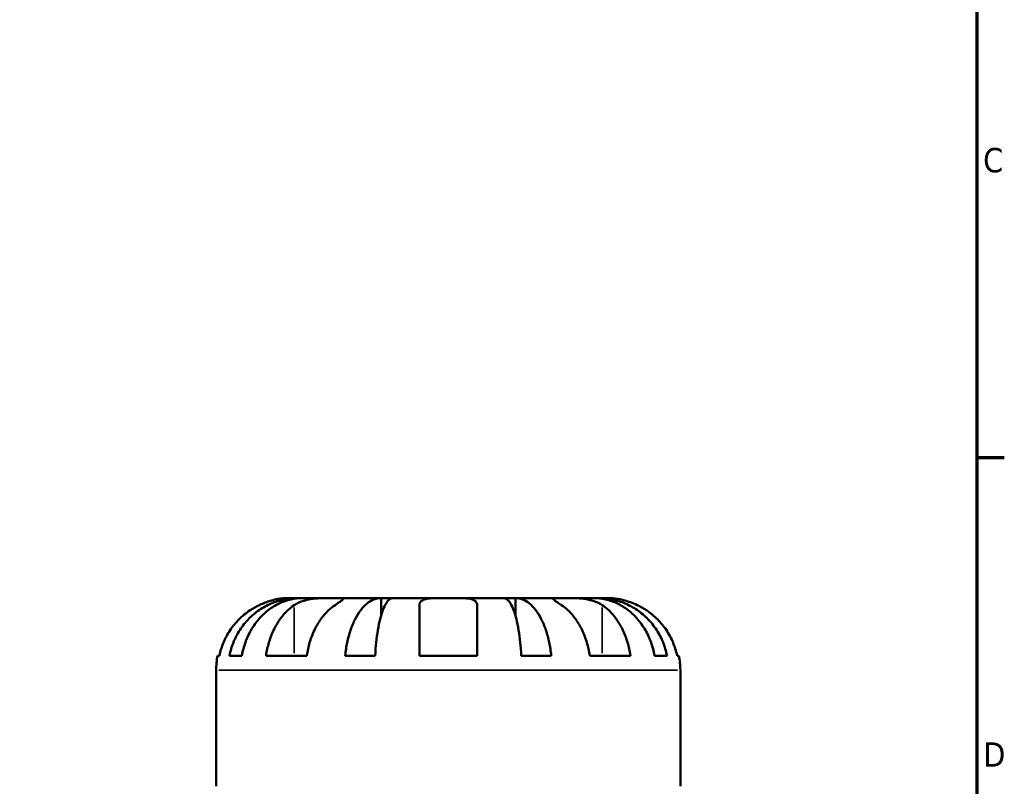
# Model space of a CAD drawing. Header units: millimetres. Extents: x 0 to 896, y 0 to 594.
# Tile 8 of 12: x 701 to 824, y 330 to 426. Entities that reach past the tile are written whole.
import ezdxf

# ---------------------------------------------------------------- set-up
doc = ezdxf.new("R2010")
doc.units = ezdxf.units.MM
for name, color, linetype, lineweight in [('Border (ANSI)', 7, 'Continuous', 70), ('Visible (ANSI)', 7, 'Continuous', 50), ('Visible Narrow (ANSI)', 7, 'Continuous', 35)]:
    doc.layers.add(name, color=color, linetype=linetype, lineweight=lineweight)
doc.styles.add('Note Text (ANSI)', font='tahoma.ttf')

# ---------------------------------------------------------------- blocks, each defined once
blk = doc.blocks.new('Borders Default Border')
at = {"layer": 'Border (ANSI)'}
blk.add_line((821, 371.25), (824.45, 371.25), dxfattribs=at)
at = {"layer": 'Border (ANSI)', "flags": 128}
blk.add_lwpolyline([(20, 20), (20, 574), (821, 574), (821, 20), (20, 20)], dxfattribs=at)
at = {"layer": 'Border (ANSI)', "char_height": 3.05, "attachment_point": 7, "style": 'Note Text (ANSI)'}
for s, insert in [('C', (821.8, 406.8)), ('D', (821.81, 332.6))]:
    blk.add_mtext(s, dxfattribs=dict(at, insert=insert))

msp = doc.modelspace()

# ---------------------------------------------------------------- linework, layer by layer
at = {"layer": 'Visible (ANSI)'}
for p, q in [((736.201, 353.677), (734.97, 353.677)), ((736.201, 353.677), (736.201, 353.65)), ((736.813, 353.677), (736.201, 353.677)), ((740.827, 353.677), (736.813, 353.677)), ((746.583, 353.677), (740.827, 353.677)), ((746.583, 353.677), (746.583, 351.49)), ((748.061, 353.677), (746.583, 353.677)), ((754.97, 353.677), (748.061, 353.677)), ((761.878, 353.677), (754.97, 353.677)), ((763.356, 353.677), (761.878, 353.677)), ((769.112, 353.677), (763.356, 353.677)), ((763.356, 353.677), (763.356, 351.49)), ((773.126, 353.677), (769.112, 353.677)), ((773.738, 353.677), (773.126, 353.677)), ((774.97, 353.677), (773.738, 353.677)), ((773.738, 353.677), (773.738, 353.65)), ((751.37, 346.477), (751.37, 352.801)), ((758.57, 352.801), (758.57, 346.477)), ((726.151, 346.477), (726.377, 346.477)), ((727.634, 346.477), (729.189, 346.477)), ((732.206, 346.477), (737.297, 346.477)), ((742.092, 346.477), (745.846, 346.477)), ((751.37, 346.477), (758.57, 346.477)), ((764.093, 346.477), (767.847, 346.477)), ((772.642, 346.477), (777.733, 346.477)), ((780.75, 346.477), (782.305, 346.477)), ((783.562, 346.477), (783.788, 346.477)), ((725.97, 330.157), (725.97, 344.677)), ((783.97, 330.157), (783.97, 344.677))]:
    msp.add_line(p, q, dxfattribs=at)
for centre, start, end in [((734.97, 344.677), 168.46304, 180), ((774.97, 344.677), 0, 11.53696)]:
    msp.add_arc(centre, 9, start, end, dxfattribs=at)
for points, knots in [([(727.634, 346.477), (727.748, 347.055), (727.92, 347.619), (728.327, 348.631), (728.601, 349.17), (729.253, 350.177), (729.631, 350.645), (730.393, 351.43), (730.847, 351.821), (731.825, 352.495), (732.349, 352.777), (733.347, 353.204), (733.913, 353.386), (735.069, 353.623), (735.66, 353.677), (736.201, 353.677)], [0.1707455, 0.1707455, 0.1707455, 0.1707455, 0.332894, 0.332894, 0.4995417, 0.4995417, 0.6661895, 0.6661895, 0.8331849, 0.8331849, 1.0001802, 1.0001802, 1.1677267, 1.1677267, 1.3352731, 1.3352731, 1.3352731, 1.3352731]), ([(736.813, 353.677), (736.332, 353.677), (735.806, 353.623), (734.777, 353.386), (734.273, 353.204), (733.385, 352.777), (732.919, 352.495), (732.049, 351.821), (731.645, 351.43), (730.966, 350.645), (730.63, 350.177), (730.049, 349.17), (729.805, 348.631), (729.444, 347.619), (729.29, 347.055), (729.189, 346.477)], [4.0119853, 4.0119853, 4.0119853, 4.0119853, 4.1795318, 4.1795318, 4.3470783, 4.3470783, 4.5140736, 4.5140736, 4.6810689, 4.6810689, 4.8477167, 4.8477167, 5.0143645, 5.0143645, 5.176513, 5.176513, 5.176513, 5.176513]), ([(734.97, 353.677), (734.97, 353.677), (734.937, 353.678), (734.802, 353.676), (734.694, 353.673), (734.336, 353.651), (734.044, 353.622), (733.449, 353.515), (733.182, 353.455), (732.689, 353.317), (732.473, 353.248), (732.03, 353.088), (731.804, 352.998), (731.51, 352.867), (731.44, 352.834), (731.37, 352.801)], [-2.49913258, -2.49913258, -2.49913258, -2.49913258, -2.41505436, -2.41505436, -2.32384732, -2.32384732, -2.1841143, -2.1841143, -2.08674766, -2.08674766, -2.01440674, -2.01440674, -1.93994266, -1.93994266, -1.91637503, -1.91637503, -1.91637503, -1.91637503]), ([(735.736, 352.801), (735.825, 352.86), (735.919, 352.917), (736.197, 353.067), (736.391, 353.155), (736.818, 353.311), (737.05, 353.378), (737.63, 353.512), (737.982, 353.566), (738.789, 353.647), (739.234, 353.664), (740.091, 353.679), (740.491, 353.677), (740.827, 353.677)], [-0.58004807, -0.58004807, -0.58004807, -0.58004807, -0.5384523, -0.5384523, -0.46383793, -0.46383793, -0.3862639, -0.3862639, -0.27840269, -0.27840269, -0.14277912, -0.14277912, 0, 0, 0, 0]), ([(740.827, 353.677), (741.011, 353.677), (741.174, 353.678), (741.463, 353.676), (741.585, 353.674), (741.806, 353.659), (741.875, 353.641), (741.887, 353.565), (741.837, 353.509), (741.665, 353.372), (741.571, 353.304), (741.343, 353.147), (741.213, 353.059), (740.991, 352.91), (740.911, 352.857), (740.827, 352.801)], [0, 0, 0, 0, 0.07774953, 0.07774953, 0.16081914, 0.16081914, 0.27783798, 0.27783798, 0.3882896, 0.3882896, 0.46542959, 0.46542959, 0.54035429, 0.54035429, 0.57953204, 0.57953204, 0.57953204, 0.57953204]), ([(742.092, 346.477), (742.152, 347.055), (742.242, 347.619), (742.455, 348.631), (742.599, 349.17), (742.941, 350.177), (743.139, 350.645), (743.539, 351.43), (743.777, 351.821), (744.289, 352.495), (744.564, 352.777), (745.087, 353.204), (745.383, 353.386), (745.99, 353.623), (746.299, 353.677), (746.583, 353.677)], [0.1707455, 0.1707455, 0.1707455, 0.1707455, 0.332894, 0.332894, 0.4995417, 0.4995417, 0.6661895, 0.6661895, 0.8331849, 0.8331849, 1.0001802, 1.0001802, 1.1677267, 1.1677267, 1.3352731, 1.3352731, 1.3352731, 1.3352731]), ([(748.061, 353.677), (747.921, 353.677), (747.769, 353.623), (747.469, 353.386), (747.323, 353.204), (747.065, 352.777), (746.93, 352.495), (746.677, 351.821), (746.559, 351.43), (746.362, 350.645), (746.264, 350.177), (746.096, 349.17), (746.025, 348.631), (745.92, 347.619), (745.875, 347.055), (745.846, 346.477)], [4.0119856, 4.0119856, 4.0119856, 4.0119856, 4.1795321, 4.1795321, 4.3470786, 4.3470786, 4.5140739, 4.5140739, 4.6810692, 4.6810692, 4.847717, 4.847717, 5.0143648, 5.0143648, 5.1765133, 5.1765133, 5.1765133, 5.1765133]), ([(751.37, 352.801), (751.37, 352.869), (751.378, 352.933), (751.422, 353.083), (751.467, 353.163), (751.605, 353.312), (751.7, 353.378), (751.99, 353.512), (752.209, 353.566), (752.791, 353.648), (753.169, 353.664), (754.023, 353.679), (754.494, 353.677), (754.97, 353.677)], [-0.57647647, -0.57647647, -0.57647647, -0.57647647, -0.52968676, -0.52968676, -0.46054026, -0.46054026, -0.38562403, -0.38562403, -0.27730827, -0.27730827, -0.14258086, -0.14258086, 0, 0, 0, 0]), ([(754.97, 353.677), (755.25, 353.677), (755.529, 353.678), (756.097, 353.676), (756.383, 353.673), (757.061, 353.651), (757.423, 353.622), (757.926, 353.515), (758.096, 353.455), (758.327, 353.317), (758.404, 353.248), (758.516, 353.088), (758.55, 352.998), (758.568, 352.867), (758.57, 352.834), (758.57, 352.801)], [-2.49913258, -2.49913258, -2.49913258, -2.49913258, -2.41505436, -2.41505436, -2.32384732, -2.32384732, -2.1841143, -2.1841143, -2.08674766, -2.08674766, -2.01440674, -2.01440674, -1.93994266, -1.93994266, -1.91637503, -1.91637503, -1.91637503, -1.91637503]), ([(764.093, 346.477), (764.064, 347.055), (764.019, 347.619), (763.914, 348.631), (763.843, 349.17), (763.675, 350.177), (763.577, 350.645), (763.38, 351.43), (763.262, 351.821), (763.01, 352.495), (762.874, 352.777), (762.616, 353.204), (762.47, 353.386), (762.171, 353.623), (762.018, 353.677), (761.878, 353.677)], [0.1707455, 0.1707455, 0.1707455, 0.1707455, 0.332894, 0.332894, 0.4995417, 0.4995417, 0.6661895, 0.6661895, 0.8331849, 0.8331849, 1.0001802, 1.0001802, 1.1677267, 1.1677267, 1.3352731, 1.3352731, 1.3352731, 1.3352731]), ([(763.356, 353.677), (763.64, 353.677), (763.949, 353.623), (764.556, 353.386), (764.852, 353.204), (765.375, 352.777), (765.65, 352.495), (766.163, 351.821), (766.401, 351.43), (766.8, 350.645), (766.998, 350.177), (767.34, 349.17), (767.484, 348.631), (767.697, 347.619), (767.787, 347.055), (767.847, 346.477)], [4.0119853, 4.0119853, 4.0119853, 4.0119853, 4.1795318, 4.1795318, 4.3470783, 4.3470783, 4.5140736, 4.5140736, 4.6810689, 4.6810689, 4.8477167, 4.8477167, 5.0143645, 5.0143645, 5.176513, 5.176513, 5.176513, 5.176513]), ([(769.112, 352.801), (769.023, 352.86), (768.938, 352.917), (768.714, 353.067), (768.584, 353.155), (768.359, 353.311), (768.265, 353.378), (768.099, 353.512), (768.052, 353.566), (768.065, 353.647), (768.156, 353.664), (768.509, 353.679), (768.775, 353.677), (769.112, 353.677)], [-0.58004807, -0.58004807, -0.58004807, -0.58004807, -0.5384523, -0.5384523, -0.46383793, -0.46383793, -0.3862639, -0.3862639, -0.27840269, -0.27840269, -0.14277912, -0.14277912, 0, 0, 0, 0]), ([(769.112, 353.677), (769.295, 353.677), (769.497, 353.678), (769.949, 353.676), (770.198, 353.674), (770.827, 353.659), (771.212, 353.641), (771.966, 353.565), (772.327, 353.509), (772.912, 353.372), (773.141, 353.304), (773.566, 353.147), (773.76, 353.059), (774.031, 352.91), (774.119, 352.857), (774.203, 352.801)], [0, 0, 0, 0, 0.07774953, 0.07774953, 0.16081914, 0.16081914, 0.27783798, 0.27783798, 0.3882896, 0.3882896, 0.46542959, 0.46542959, 0.54035429, 0.54035429, 0.57953204, 0.57953204, 0.57953204, 0.57953204]), ([(780.75, 346.477), (780.649, 347.055), (780.495, 347.619), (780.134, 348.631), (779.89, 349.17), (779.309, 350.177), (778.973, 350.645), (778.295, 351.43), (777.89, 351.821), (777.02, 352.495), (776.554, 352.777), (775.666, 353.204), (775.162, 353.386), (774.133, 353.623), (773.607, 353.677), (773.126, 353.677)], [0.1707455, 0.1707455, 0.1707455, 0.1707455, 0.332894, 0.332894, 0.4995417, 0.4995417, 0.6661895, 0.6661895, 0.8331849, 0.8331849, 1.0001802, 1.0001802, 1.1677267, 1.1677267, 1.3352731, 1.3352731, 1.3352731, 1.3352731]), ([(773.738, 353.677), (774.279, 353.677), (774.87, 353.623), (776.026, 353.386), (776.593, 353.204), (777.59, 352.777), (778.114, 352.495), (779.092, 351.821), (779.546, 351.43), (780.308, 350.645), (780.686, 350.177), (781.338, 349.17), (781.612, 348.631), (782.019, 347.619), (782.191, 347.055), (782.305, 346.477)], [4.0119853, 4.0119853, 4.0119853, 4.0119853, 4.1795318, 4.1795318, 4.3470783, 4.3470783, 4.5140736, 4.5140736, 4.6810689, 4.6810689, 4.8477167, 4.8477167, 5.0143645, 5.0143645, 5.176513, 5.176513, 5.176513, 5.176513]), ([(778.57, 352.801), (778.301, 352.928), (778.028, 353.043), (777.449, 353.256), (777.149, 353.35), (776.554, 353.504), (776.269, 353.559), (775.689, 353.646), (775.427, 353.664), (775.064, 353.679), (774.97, 353.677), (774.97, 353.677)], [-0.58010577, -0.58010577, -0.58010577, -0.58010577, -0.49097123, -0.49097123, -0.39110552, -0.39110552, -0.28318425, -0.28318425, -0.14288781, -0.14288781, 0, 0, 0, 0]), ([(731.37, 352.801), (730.982, 352.619), (730.589, 352.399), (729.707, 351.814), (729.235, 351.422), (728.444, 350.635), (728.053, 350.168), (727.377, 349.162), (727.093, 348.623), (726.673, 347.613), (726.495, 347.052), (726.377, 346.477)], [4.4278842, 4.4278842, 4.4278842, 4.4278842, 4.55124655, 4.55124655, 4.71913307, 4.71913307, 4.88586974, 4.88586974, 5.0526064, 5.0526064, 5.21400483, 5.21400483, 5.21400483, 5.21400483]), ([(732.206, 346.477), (732.29, 347.052), (732.415, 347.613), (732.712, 348.623), (732.913, 349.162), (733.391, 350.168), (733.668, 350.635), (734.227, 351.422), (734.561, 351.814), (735.184, 352.399), (735.462, 352.619), (735.736, 352.801)], [0.17075309, 0.17075309, 0.17075309, 0.17075309, 0.33215152, 0.33215152, 0.49888818, 0.49888818, 0.66562485, 0.66562485, 0.83351137, 0.83351137, 0.95687373, 0.95687373, 0.95687373, 0.95687373]), ([(740.827, 352.801), (740.553, 352.619), (740.276, 352.399), (739.652, 351.814), (739.318, 351.422), (738.759, 350.635), (738.482, 350.168), (738.004, 349.162), (737.803, 348.623), (737.506, 347.613), (737.381, 347.052), (737.297, 346.477)], [4.42788405, 4.42788405, 4.42788405, 4.42788405, 4.5512464, 4.5512464, 4.71913293, 4.71913293, 4.88586959, 4.88586959, 5.05260626, 5.05260626, 5.21400469, 5.21400469, 5.21400469, 5.21400469]), ([(772.642, 346.477), (772.558, 347.052), (772.433, 347.613), (772.136, 348.623), (771.935, 349.162), (771.457, 350.168), (771.18, 350.635), (770.621, 351.422), (770.287, 351.814), (769.663, 352.399), (769.386, 352.619), (769.112, 352.801)], [0.17075309, 0.17075309, 0.17075309, 0.17075309, 0.33215152, 0.33215152, 0.49888818, 0.49888818, 0.66562485, 0.66562485, 0.83351137, 0.83351137, 0.95687373, 0.95687373, 0.95687373, 0.95687373]), ([(774.203, 352.801), (774.477, 352.619), (774.755, 352.399), (775.378, 351.814), (775.712, 351.422), (776.271, 350.635), (776.548, 350.168), (777.026, 349.162), (777.227, 348.623), (777.524, 347.613), (777.649, 347.052), (777.733, 346.477)], [4.42788405, 4.42788405, 4.42788405, 4.42788405, 4.5512464, 4.5512464, 4.71913293, 4.71913293, 4.88586959, 4.88586959, 5.05260626, 5.05260626, 5.21400469, 5.21400469, 5.21400469, 5.21400469]), ([(783.562, 346.477), (783.444, 347.052), (783.266, 347.613), (782.846, 348.623), (782.562, 349.162), (781.886, 350.168), (781.495, 350.635), (780.704, 351.422), (780.232, 351.814), (779.35, 352.399), (778.957, 352.619), (778.57, 352.801)], [0.17075309, 0.17075309, 0.17075309, 0.17075309, 0.33215152, 0.33215152, 0.49888818, 0.49888818, 0.66562485, 0.66562485, 0.83351137, 0.83351137, 0.95687373, 0.95687373, 0.95687373, 0.95687373])]:
    msp.add_open_spline(points, degree=3, knots=knots, dxfattribs=at)
at = {"layer": 'Visible Narrow (ANSI)'}
for p, q in [((735.736, 352.485), (735.736, 346.794)), ((774.203, 352.485), (774.203, 346.794)), ((783.613, 344.677), (726.327, 344.677))]:
    msp.add_line(p, q, dxfattribs=at)

# ---------------------------------------------------------------- block references
msp.add_blockref('Borders Default Border', (0, 0))

doc.saveas('drawing.dxf')
